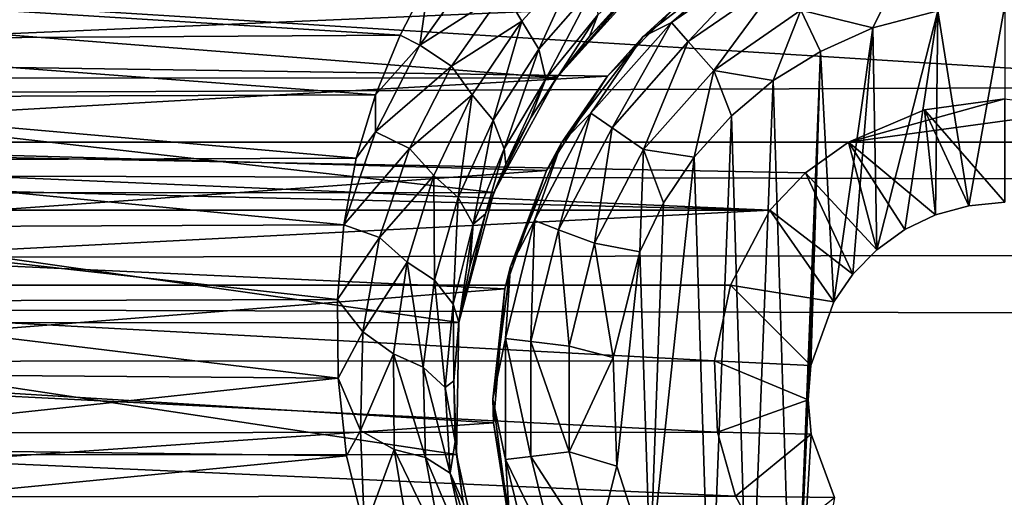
# Model space of a CAD drawing. Header units: metres. Extents: x -95 to 103, y -12 to 12.
# Tile 170 of 256: x -61.7 to -59.2, y 6.89 to 8.1. Entities that reach past the tile are written whole.
import ezdxf

# ---------------------------------------------------------------- set-up
doc = ezdxf.new("R2010")
doc.units = ezdxf.units.M
doc.layers.add('solid_P74500', color=7, linetype='CONTINUOUS')
doc.layers.add('solid_P74500_01', color=7, linetype='CONTINUOUS')

msp = doc.modelspace()

# ---------------------------------------------------------------- linework, layer by layer
at = {"layer": 'solid_P74500'}
for points in [[(-12.2, 5.05, 0.5), (-11.7, 9.776363, 0.5), (-88, 9.776363, 0.5)], [(-12.2, 5.05, 0.5), (-88, 9.776363, 0.5), (-88, 5.05, 0.5)], [(92.5, 7.752533, 9.805175), (92.5, 8.487373, 9.175829), (-94.018356, 8.209083, 9.426609)], [(-60.274479, 8.266009, -9.1982), (-60.426731, 8.098949, -9.376516), (-60.471039, 8.175805, -9.385549)], [(-60.383152, 8.028093, -9.327198), (-60.426731, 8.098949, -9.376516), (-60.274479, 8.266009, -9.1982)], [(-60.240917, 8.190633, -9.147759), (-60.383152, 8.028093, -9.327198), (-60.274479, 8.266009, -9.1982)], [(-60.074623, 8.259929, -8.903189), (-60.169182, 8.15029, -8.879545), (-60.255077, 8.060224, -8.98037)], [(-60.074623, 8.259929, -8.903189), (-60.255077, 8.060224, -8.98037), (-60.233376, 8.115582, -9.073152)], [(-59.849998, 8.265833, -11.5), (-60.11924, 8.059238, -11.5), (-60.03117, 8.13967, -5.635225)], [(-60.046974, 8.096038, -11.614588), (-60.11924, 8.059238, -11.5), (-59.849998, 8.265833, -11.5)], [(-59.793568, 8.270952, -11.614588), (-60.046974, 8.096038, -11.614588), (-59.849998, 8.265833, -11.5)], [(-60.003849, 8.047357, -11.712049), (-60.046974, 8.096038, -11.614588), (-59.793568, 8.270952, -11.614588)], [(-59.763344, 8.213364, -11.712049), (-60.003849, 8.047357, -11.712049), (-59.793568, 8.270952, -11.614588)], [(-60.543545, 8.238771, -9.384665), (-60.685516, 8.038312, -9.565678), (-60.661537, 8.207409, -9.428066)], [(-60.471039, 8.175805, -9.385549), (-60.685516, 8.038312, -9.565678), (-60.543545, 8.238771, -9.384665)], [(92.5, 7.752533, 9.805175), (-94.018356, 8.209083, 9.426609), (-94.018356, 7.447287, 10.039319)], [(-60.661537, 8.207409, -9.428066), (-60.735615, 8.064089, -9.550941), (-62.728512, 8.18801, -9.444919)], [(-60.685516, 8.038312, -9.565678), (-60.735615, 8.064089, -9.550941), (-60.661537, 8.207409, -9.428066)], [(-59.763344, 8.213364, -11.712049), (-59.939251, 7.974443, -11.777164), (-60.003849, 8.047357, -11.712049)], [(-59.763344, 8.213364, -11.712049), (-59.718075, 8.12711, -11.777164), (-59.939251, 7.974443, -11.777164)], [(-59.718075, 8.12711, -11.777164), (-59.466789, 8.222411, -11.777164), (-59.535686, 8.081974, -11.8)], [(-59.466789, 8.222411, -11.777164), (-59.370331, 8.125382, -11.8), (-59.535686, 8.081974, -11.8)], [(-60.338188, 7.955187, -8.304517), (-60.130051, 8.186581, -8.076503), (-63.269226, 8.185938, -8.077154)], [(-60.338188, 7.955187, -8.304517), (-63.269226, 8.185938, -8.077154), (-63.061371, 7.95457, -8.305107)], [(-60.735615, 8.064089, -9.550941), (-62.65778, 8.05173, -9.561361), (-62.728512, 8.18801, -9.444919)], [(-60.471039, 8.175805, -9.385549), (-60.605495, 7.985066, -9.567982), (-60.685516, 8.038312, -9.565678)], [(-60.426731, 8.098949, -9.376516), (-60.605495, 7.985066, -9.567982), (-60.471039, 8.175805, -9.385549)], [(-60.365761, 7.953053, -9.254251), (-60.383152, 8.028093, -9.327198), (-60.240917, 8.190633, -9.147759)], [(-60.233376, 8.115582, -9.073152), (-60.365761, 7.953053, -9.254251), (-60.240917, 8.190633, -9.147759)], [(-60.169182, 8.15029, -8.879545), (-60.130051, 8.186581, -8.076503), (-60.338188, 7.955187, -8.304517)], [(-63.228165, 8.003443, -5.827108), (-63.395794, 8.161398, -5.603641), (-60.03117, 8.13967, -5.635225)], [(-60.255077, 8.060224, -8.98037), (-60.169182, 8.15029, -8.879545), (-60.338188, 7.955187, -8.304517)], [(-63.228165, 8.003443, -5.827108), (-60.03117, 8.13967, -5.635225), (-60.209461, 7.959397, -5.887105)], [(-60.11924, 8.059238, -11.5), (-60.209461, 7.959397, -5.887105), (-60.03117, 8.13967, -5.635225)], [(-59.788025, 7.948541, -11.8), (-59.939251, 7.974443, -11.777164), (-59.718075, 8.12711, -11.777164)], [(-59.668499, 8.022584, -11.8), (-59.788025, 7.948541, -11.8), (-59.718075, 8.12711, -11.777164)], [(-59.668499, 8.022584, -11.8), (-59.718075, 8.12711, -11.777164), (-59.535686, 8.081974, -11.8)], [(-59.370331, 8.125382, -11.8), (-59.525322, 7.519121, -11.8), (-59.535686, 8.081974, -11.8)], [(-59.370331, 8.125382, -11.8), (-59.4538, 7.570744, -11.8), (-59.525322, 7.519121, -11.8)], [(-59.370331, 8.125382, -11.8), (-59.376312, 7.607516, -11.8), (-59.4538, 7.570744, -11.8)], [(-59.370331, 8.125382, -11.8), (-59.291828, 7.630482, -11.8), (-59.376312, 7.607516, -11.8)], [(-59.200001, 8.14, -11.8), (-59.291828, 7.630482, -11.8), (-59.370331, 8.125382, -11.8)], [(-59.200001, 8.14, -11.8), (-59.200001, 7.64, -11.8), (-59.291828, 7.630482, -11.8)], [(-60.233376, 8.115582, -9.073152), (-60.333858, 7.961197, -9.089928), (-60.365761, 7.953053, -9.254251)], [(-60.233376, 8.115582, -9.073152), (-60.255077, 8.060224, -8.98037), (-60.333858, 7.961197, -9.089928)], [(-60.426731, 8.098949, -9.376516), (-60.552536, 7.911984, -9.562739), (-60.605495, 7.985066, -9.567982)], [(-60.499355, 7.847605, -9.513963), (-60.552536, 7.911984, -9.562739), (-60.426731, 8.098949, -9.376516)], [(-60.383152, 8.028093, -9.327198), (-60.499355, 7.847605, -9.513963), (-60.426731, 8.098949, -9.376516)], [(-60.046974, 8.096038, -11.614588), (-60.25116, 7.865563, -11.614588), (-60.11924, 8.059238, -11.5)], [(-60.197632, 7.828617, -11.712049), (-60.25116, 7.865563, -11.614588), (-60.046974, 8.096038, -11.614588)], [(-60.003849, 8.047357, -11.712049), (-60.197632, 7.828617, -11.712049), (-60.046974, 8.096038, -11.614588)], [(-59.668499, 8.022584, -11.8), (-59.535686, 8.081974, -11.8), (-59.634666, 7.386765, -11.8)], [(-59.535686, 8.081974, -11.8), (-59.586445, 7.457164, -11.8), (-59.634666, 7.386765, -11.8)], [(-59.535686, 8.081974, -11.8), (-59.525322, 7.519121, -11.8), (-59.586445, 7.457164, -11.8)], [(-60.735615, 8.064089, -9.550941), (-60.797935, 7.912471, -9.676921), (-62.65778, 8.05173, -9.561361)], [(-60.797935, 7.912471, -9.676921), (-62.599243, 7.905591, -9.682542), (-62.65778, 8.05173, -9.561361)], [(-60.685516, 8.038312, -9.565678), (-60.797935, 7.912471, -9.676921), (-60.735615, 8.064089, -9.550941)], [(-60.333858, 7.961197, -9.089928), (-60.255077, 8.060224, -8.98037), (-60.338188, 7.955187, -8.304517)], [(-60.11924, 8.059238, -11.5), (-60.325832, 7.79, -11.5), (-60.209461, 7.959397, -5.887105)], [(-60.25116, 7.865563, -11.614588), (-60.325832, 7.79, -11.5), (-60.11924, 8.059238, -11.5)], [(-60.685516, 8.038312, -9.565678), (-60.798035, 7.81858, -9.751169), (-60.797935, 7.912471, -9.676921)], [(-60.605495, 7.985066, -9.567982), (-60.798035, 7.81858, -9.751169), (-60.685516, 8.038312, -9.565678)], [(-60.4716, 7.774943, -9.441819), (-60.499355, 7.847605, -9.513963), (-60.383152, 8.028093, -9.327198)], [(-60.365761, 7.953053, -9.254251), (-60.4716, 7.774943, -9.441819), (-60.383152, 8.028093, -9.327198)], [(-60.003849, 8.047357, -11.712049), (-60.117466, 7.773282, -11.777164), (-60.197632, 7.828617, -11.712049)], [(-60.003849, 8.047357, -11.712049), (-59.939251, 7.974443, -11.777164), (-60.117466, 7.773282, -11.777164)], [(-63.077759, 7.79618, -6.10177), (-63.228165, 8.003443, -5.827108), (-60.209461, 7.959397, -5.887105)], [(-59.668499, 8.022584, -11.8), (-59.736984, 6.296785, -11.8), (-59.788025, 7.948541, -11.8)], [(-59.668499, 8.022584, -11.8), (-59.69928, 7.137952, -11.8), (-59.736984, 6.296785, -11.8)], [(-59.668499, 8.022584, -11.8), (-59.69249, 7.225389, -11.8), (-59.69928, 7.137952, -11.8)], [(-59.668499, 8.022584, -11.8), (-59.634666, 7.386765, -11.8), (-59.69249, 7.225389, -11.8)], [(-60.605495, 7.985066, -9.567982), (-60.711811, 7.775812, -9.754739), (-60.798035, 7.81858, -9.751169)], [(-60.552536, 7.911984, -9.562739), (-60.711811, 7.775812, -9.754739), (-60.605495, 7.985066, -9.567982)], [(-63.077759, 7.79618, -6.10177), (-60.209461, 7.959397, -5.887105), (-60.363678, 7.719777, -6.197987)], [(-60.49802, 7.664145, -8.573849), (-60.338188, 7.955187, -8.304517), (-63.061371, 7.95457, -8.305107)], [(-60.49802, 7.664145, -8.573849), (-63.061371, 7.95457, -8.305107), (-62.901268, 7.66248, -8.575336)], [(-60.40472, 7.853196, -9.206404), (-60.338188, 7.955187, -8.304517), (-60.49802, 7.664145, -8.573849)], [(-60.365761, 7.953053, -9.254251), (-60.466869, 7.735857, -9.32723), (-60.4716, 7.774943, -9.441819)], [(-60.365761, 7.953053, -9.254251), (-60.40472, 7.853196, -9.206404), (-60.466869, 7.735857, -9.32723)], [(-60.40472, 7.853196, -9.206404), (-60.333858, 7.961197, -9.089928), (-60.338188, 7.955187, -8.304517)], [(-60.365761, 7.953053, -9.254251), (-60.333858, 7.961197, -9.089928), (-60.40472, 7.853196, -9.206404)], [(-60.325832, 7.79, -11.5), (-60.363678, 7.719777, -6.197987), (-60.209461, 7.959397, -5.887105)], [(-59.98888, 7.75403, -11.8), (-60.117466, 7.773282, -11.777164), (-59.939251, 7.974443, -11.777164)], [(-59.894634, 7.859296, -11.8), (-59.98888, 7.75403, -11.8), (-59.939251, 7.974443, -11.777164)], [(-59.788025, 7.948541, -11.8), (-59.894634, 7.859296, -11.8), (-59.939251, 7.974443, -11.777164)], [(-59.788025, 7.948541, -11.8), (-59.849243, 6.379436, -11.8), (-59.894634, 7.859296, -11.8)], [(-59.788025, 7.948541, -11.8), (-59.736984, 6.296785, -11.8), (-59.849243, 6.379436, -11.8)], [(-60.797935, 7.912471, -9.676921), (-60.846973, 7.75142, -9.806401), (-62.599243, 7.905591, -9.682542)], [(-60.846973, 7.75142, -9.806401), (-62.553913, 7.745763, -9.810869), (-62.599243, 7.905591, -9.682542)], [(-60.798035, 7.81858, -9.751169), (-60.846973, 7.75142, -9.806401), (-60.797935, 7.912471, -9.676921)], [(-60.552536, 7.911984, -9.562739), (-60.650341, 7.707485, -9.752763), (-60.711811, 7.775812, -9.754739)], [(-60.588387, 7.651467, -9.704024), (-60.650341, 7.707485, -9.752763), (-60.552536, 7.911984, -9.562739)], [(-60.499355, 7.847605, -9.513963), (-60.588387, 7.651467, -9.704024), (-60.552536, 7.911984, -9.562739)], [(-59.200001, 7.901906, -4.3), (-59.597057, 7.792304, -4.3), (-59.404331, 7.873975, -4.3)], [(-58.99567, 7.873975, -4.3), (-59.597057, 7.792304, -4.3), (-59.200001, 7.901906, -4.3)], [(-59.200001, 7.64, -11.8), (-59.200001, 7.901906, -4.3), (-59.404331, 7.873975, -4.3)], [(-60.466869, 7.735857, -9.32723), (-60.40472, 7.853196, -9.206404), (-60.49802, 7.664145, -8.573849)], [(-60.25116, 7.865563, -11.614588), (-60.394253, 7.59292, -11.614588), (-60.325832, 7.79, -11.5)], [(-60.333443, 7.569858, -11.712049), (-60.394253, 7.59292, -11.614588), (-60.25116, 7.865563, -11.614588)], [(-60.197632, 7.828617, -11.712049), (-60.333443, 7.569858, -11.712049), (-60.25116, 7.865563, -11.614588)], [(-59.894634, 7.859296, -11.8), (-59.948109, 6.47681, -11.8), (-59.98888, 7.75403, -11.8)], [(-59.894634, 7.859296, -11.8), (-59.849243, 6.379436, -11.8), (-59.948109, 6.47681, -11.8)], [(-58.99567, 7.873975, -4.3), (-58.80294, 7.792304, -4.3), (-59.597057, 7.792304, -4.3)], [(-59.376312, 7.607516, -11.8), (-59.404331, 7.873975, -4.3), (-59.597057, 7.792304, -4.3)], [(-59.291828, 7.630482, -11.8), (-59.200001, 7.64, -11.8), (-59.404331, 7.873975, -4.3)], [(-59.376312, 7.607516, -11.8), (-59.291828, 7.630482, -11.8), (-59.404331, 7.873975, -4.3)], [(-60.550392, 7.583538, -9.631939), (-60.588387, 7.651467, -9.704024), (-60.499355, 7.847605, -9.513963)], [(-60.4716, 7.774943, -9.441819), (-60.550392, 7.583538, -9.631939), (-60.499355, 7.847605, -9.513963)], [(-60.197632, 7.828617, -11.712049), (-60.242359, 7.535316, -11.777164), (-60.333443, 7.569858, -11.712049)], [(-60.197632, 7.828617, -11.712049), (-60.117466, 7.773282, -11.777164), (-60.242359, 7.535316, -11.777164)], [(-60.798035, 7.81858, -9.751169), (-60.878757, 7.581891, -9.938055), (-60.846973, 7.75142, -9.806401)], [(-60.711811, 7.775812, -9.754739), (-60.878757, 7.581891, -9.938055), (-60.798035, 7.81858, -9.751169)], [(-85.675003, 7.792304, -1.8), (-14.325, 7.792304, -4.2), (-14.325, 7.792304, -1.8)], [(-18.802942, 7.792304, -4.2), (-14.325, 7.792304, -4.2), (-85.675003, 7.792304, -1.8)], [(-84.20311, 5.444916, -1.8), (-85.675003, 7.792304, -1.8), (-14.325, 7.792304, -1.8)], [(-19.597059, 7.792304, -4.2), (-18.802942, 7.792304, -4.2), (-85.675003, 7.792304, -1.8)], [(-23.802942, 7.792304, -4.2), (-19.597059, 7.792304, -4.2), (-85.675003, 7.792304, -1.8)], [(-24.597059, 7.792304, -4.2), (-23.802942, 7.792304, -4.2), (-85.675003, 7.792304, -1.8)], [(-28.802942, 7.792304, -4.2), (-24.597059, 7.792304, -4.2), (-85.675003, 7.792304, -1.8)], [(-29.597059, 7.792304, -4.2), (-28.802942, 7.792304, -4.2), (-85.675003, 7.792304, -1.8)], [(-33.80294, 7.792304, -4.2), (-29.597059, 7.792304, -4.2), (-85.675003, 7.792304, -1.8)], [(-34.597057, 7.792304, -4.2), (-33.80294, 7.792304, -4.2), (-85.675003, 7.792304, -1.8)], [(-38.80294, 7.792304, -4.2), (-34.597057, 7.792304, -4.2), (-85.675003, 7.792304, -1.8)], [(-39.597057, 7.792304, -4.2), (-38.80294, 7.792304, -4.2), (-85.675003, 7.792304, -1.8)], [(-43.80294, 7.792304, -4.2), (-39.597057, 7.792304, -4.2), (-85.675003, 7.792304, -1.8)], [(-44.597057, 7.792304, -4.2), (-43.80294, 7.792304, -4.2), (-85.675003, 7.792304, -1.8)], [(-48.80294, 7.792304, -4.2), (-44.597057, 7.792304, -4.2), (-85.675003, 7.792304, -1.8)], [(-49.597057, 7.792304, -4.2), (-48.80294, 7.792304, -4.2), (-85.675003, 7.792304, -1.8)], [(-53.80294, 7.792304, -4.2), (-49.597057, 7.792304, -4.2), (-85.675003, 7.792304, -1.8)], [(-54.597057, 7.792304, -4.2), (-53.80294, 7.792304, -4.2), (-85.675003, 7.792304, -1.8)], [(-58.80294, 7.792304, -4.2), (-54.597057, 7.792304, -4.2), (-85.675003, 7.792304, -1.8)], [(-59.597057, 7.792304, -4.2), (-58.80294, 7.792304, -4.2), (-85.675003, 7.792304, -1.8)], [(-63.80294, 7.792304, -4.2), (-59.597057, 7.792304, -4.2), (-85.675003, 7.792304, -1.8)], [(-83.957001, 5.406663, -1.8), (-84.20311, 5.444916, -1.8), (-14.325, 7.792304, -1.8)], [(-83.736336, 5.295372, -1.8), (-83.957001, 5.406663, -1.8), (-14.325, 7.792304, -1.8)], [(-83.736336, 5.295372, -1.8), (-14.325, 7.792304, -1.8), (-79.20311, 5.444916, -1.8)], [(-78.957001, 5.406663, -1.8), (-79.20311, 5.444916, -1.8), (-14.325, 7.792304, -1.8)], [(-78.736336, 5.295372, -1.8), (-78.957001, 5.406663, -1.8), (-14.325, 7.792304, -1.8)], [(-78.736336, 5.295372, -1.8), (-14.325, 7.792304, -1.8), (-74.20311, 5.444916, -1.8)], [(-73.957001, 5.406663, -1.8), (-74.20311, 5.444916, -1.8), (-14.325, 7.792304, -1.8)], [(-73.736336, 5.295372, -1.8), (-73.957001, 5.406663, -1.8), (-14.325, 7.792304, -1.8)], [(-73.736336, 5.295372, -1.8), (-14.325, 7.792304, -1.8), (-69.20311, 5.444916, -1.8)], [(-68.957001, 5.406663, -1.8), (-69.20311, 5.444916, -1.8), (-14.325, 7.792304, -1.8)], [(-68.736336, 5.295372, -1.8), (-68.957001, 5.406663, -1.8), (-14.325, 7.792304, -1.8)], [(-68.736336, 5.295372, -1.8), (-14.325, 7.792304, -1.8), (-64.20311, 5.444916, -1.8)], [(-63.957005, 5.406663, -1.8), (-64.20311, 5.444916, -1.8), (-14.325, 7.792304, -1.8)], [(-63.736332, 5.295372, -1.8), (-63.957005, 5.406663, -1.8), (-14.325, 7.792304, -1.8)], [(-63.693855, 7.714148, -4.2), (-59.796944, 7.619055, -4.2), (-63.80294, 7.792304, -4.2)], [(-59.706146, 7.714148, -4.2), (-63.80294, 7.792304, -4.2), (-59.796944, 7.619055, -4.2)], [(-59.706146, 7.714148, -4.2), (-59.597057, 7.792304, -4.2), (-63.80294, 7.792304, -4.2)], [(-63.736332, 5.295372, -1.8), (-14.325, 7.792304, -1.8), (-59.20311, 5.444916, -1.8)], [(-62.961212, 7.534212, -6.422531), (-63.077759, 7.79618, -6.10177), (-60.363678, 7.719777, -6.197987)], [(-60.711811, 7.775812, -9.754739), (-60.787632, 7.550226, -9.942742), (-60.878757, 7.581891, -9.938055)], [(-60.650341, 7.707485, -9.752763), (-60.787632, 7.550226, -9.942742), (-60.711811, 7.775812, -9.754739)], [(-60.325832, 7.79, -11.5), (-60.455704, 7.476465, -11.5), (-60.363678, 7.719777, -6.197987)], [(-60.394253, 7.59292, -11.614588), (-60.455704, 7.476465, -11.5), (-60.325832, 7.79, -11.5)], [(-59.525322, 7.519121, -11.8), (-59.597057, 7.792304, -4.2), (-59.706146, 7.714148, -4.2)], [(-59.597057, 7.792304, -4.2), (-58.80294, 7.792304, -4.3), (-58.80294, 7.792304, -4.2)], [(-59.597057, 7.792304, -4.2), (-59.597057, 7.792304, -4.3), (-58.80294, 7.792304, -4.3)], [(-59.4538, 7.570744, -11.8), (-59.597057, 7.792304, -4.3), (-59.597057, 7.792304, -4.2)], [(-59.4538, 7.570744, -11.8), (-59.376312, 7.607516, -11.8), (-59.597057, 7.792304, -4.3)], [(-59.525322, 7.519121, -11.8), (-59.4538, 7.570744, -11.8), (-59.597057, 7.792304, -4.2)], [(-58.957005, 5.406663, -1.8), (-59.20311, 5.444916, -1.8), (-14.325, 7.792304, -1.8)], [(92.5, 6.975814, 10.372194), (92.5, 7.752533, 9.805175), (-94.018356, 7.447287, 10.039319)], [(-60.846973, 7.75142, -9.806401), (-60.878757, 7.581891, -9.938055), (-62.553913, 7.745763, -9.810869)], [(-60.4716, 7.774943, -9.441819), (-60.518711, 7.610109, -9.45398), (-60.550392, 7.583538, -9.631939)], [(-60.4716, 7.774943, -9.441819), (-60.466869, 7.735857, -9.32723), (-60.518711, 7.610109, -9.45398)], [(-60.127319, 7.51358, -11.8), (-60.242359, 7.535316, -11.777164), (-60.117466, 7.773282, -11.777164)], [(-60.066879, 7.638491, -11.8), (-60.127319, 7.51358, -11.8), (-60.117466, 7.773282, -11.777164)], [(-59.98888, 7.75403, -11.8), (-60.066879, 7.638491, -11.8), (-60.117466, 7.773282, -11.777164)], [(-59.98888, 7.75403, -11.8), (-59.948109, 6.47681, -11.8), (-60.101101, 6.706655, -11.8)], [(-59.98888, 7.75403, -11.8), (-60.101101, 6.706655, -11.8), (-60.066879, 7.638491, -11.8)], [(-60.878757, 7.581891, -9.938055), (-62.520657, 7.575688, -9.942784), (-62.553913, 7.745763, -9.810869)], [(-60.518711, 7.610109, -9.45398), (-60.466869, 7.735857, -9.32723), (-60.49802, 7.664145, -8.573849)], [(-63.693855, 7.714148, -4.2), (-63.603058, 7.619055, -4.2), (-59.796944, 7.619055, -4.2)], [(-62.961212, 7.534212, -6.422531), (-60.363678, 7.719777, -6.197987), (-60.469357, 7.419488, -6.554479)], [(-60.650341, 7.707485, -9.752763), (-60.717838, 7.487616, -9.943472), (-60.787632, 7.550226, -9.942742)], [(-60.648312, 7.441767, -9.894325), (-60.717838, 7.487616, -9.943472), (-60.650341, 7.707485, -9.752763)], [(-60.588387, 7.651467, -9.704024), (-60.648312, 7.441767, -9.894325), (-60.650341, 7.707485, -9.752763)], [(-60.455704, 7.476465, -11.5), (-60.469357, 7.419488, -6.554479), (-60.363678, 7.719777, -6.197987)], [(-59.586445, 7.457164, -11.8), (-59.706146, 7.714148, -4.2), (-59.796944, 7.619055, -4.2)], [(-59.586445, 7.457164, -11.8), (-59.525322, 7.519121, -11.8), (-59.706146, 7.714148, -4.2)], [(-60.586353, 7.334234, -8.857709), (-60.49802, 7.664145, -8.573849), (-62.901268, 7.66248, -8.575336)], [(-60.586353, 7.334234, -8.857709), (-62.901268, 7.66248, -8.575336), (-62.813553, 7.333337, -8.858451)], [(-60.600716, 7.380895, -9.821639), (-60.648312, 7.441767, -9.894325), (-60.588387, 7.651467, -9.704024)], [(-60.550392, 7.583538, -9.631939), (-60.600716, 7.380895, -9.821639), (-60.588387, 7.651467, -9.704024)], [(-60.518711, 7.610109, -9.45398), (-60.49802, 7.664145, -8.573849), (-60.586353, 7.334234, -8.857709)], [(-60.066879, 7.638491, -11.8), (-60.101101, 6.706655, -11.8), (-60.127319, 7.51358, -11.8)], [(-59.796944, 7.619055, -4.2), (-63.603058, 7.619055, -4.2), (-63.503391, 7.428674, -4.528224)], [(-59.896561, 7.428859, -4.52792), (-59.796944, 7.619055, -4.2), (-63.503391, 7.428674, -4.528224)], [(-60.558952, 7.476523, -9.585154), (-60.518711, 7.610109, -9.45398), (-60.586353, 7.334234, -8.857709)], [(-60.550392, 7.583538, -9.631939), (-60.518711, 7.610109, -9.45398), (-60.558952, 7.476523, -9.585154)], [(-59.634666, 7.386765, -11.8), (-59.796944, 7.619055, -4.2), (-59.896561, 7.428859, -4.52792)], [(-59.634666, 7.386765, -11.8), (-59.586445, 7.457164, -11.8), (-59.796944, 7.619055, -4.2)], [(-60.878757, 7.581891, -9.938055), (-60.894382, 7.392529, -10.079708), (-62.520657, 7.575688, -9.942784)], [(-60.894382, 7.392529, -10.079708), (-62.501717, 7.387943, -10.08307), (-62.520657, 7.575688, -9.942784)], [(-60.787632, 7.550226, -9.942742), (-60.894382, 7.392529, -10.079708), (-60.878757, 7.581891, -9.938055)], [(-60.550392, 7.583538, -9.631939), (-60.586323, 7.335214, -9.716925), (-60.600716, 7.380895, -9.821639)], [(-60.550392, 7.583538, -9.631939), (-60.558952, 7.476523, -9.585154), (-60.586323, 7.335214, -9.716925)], [(-60.394253, 7.59292, -11.614588), (-60.467941, 7.293956, -11.614588), (-60.455704, 7.476465, -11.5)], [(-60.403378, 7.286117, -11.712049), (-60.467941, 7.293956, -11.614588), (-60.394253, 7.59292, -11.614588)], [(-60.333443, 7.569858, -11.712049), (-60.403378, 7.286117, -11.712049), (-60.394253, 7.59292, -11.614588)], [(-60.787632, 7.550226, -9.942742), (-60.830341, 7.310512, -10.129179), (-60.894382, 7.392529, -10.079708)], [(-60.717838, 7.487616, -9.943472), (-60.830341, 7.310512, -10.129179), (-60.787632, 7.550226, -9.942742)], [(-60.333443, 7.569858, -11.712049), (-60.306675, 7.274375, -11.777164), (-60.403378, 7.286117, -11.712049)], [(-60.333443, 7.569858, -11.712049), (-60.242359, 7.535316, -11.777164), (-60.306675, 7.274375, -11.777164)], [(-62.902905, 7.226828, -6.766441), (-62.961212, 7.534212, -6.422531), (-60.469357, 7.419488, -6.554479)], [(-60.194279, 7.245715, -11.8), (-60.306675, 7.274375, -11.777164), (-60.242359, 7.535316, -11.777164)], [(-60.127319, 7.51358, -11.8), (-60.194279, 7.245715, -11.8), (-60.242359, 7.535316, -11.777164)], [(-60.127319, 7.51358, -11.8), (-60.18536, 6.969674, -11.8), (-60.194279, 7.245715, -11.8)], [(-60.127319, 7.51358, -11.8), (-60.101101, 6.706655, -11.8), (-60.18536, 6.969674, -11.8)], [(-60.717838, 7.487616, -9.943472), (-60.75246, 7.254652, -10.131943), (-60.830341, 7.310512, -10.129179)], [(-60.676937, 7.220685, -10.081996), (-60.75246, 7.254652, -10.131943), (-60.717838, 7.487616, -9.943472)], [(-60.648312, 7.441767, -9.894325), (-60.676937, 7.220685, -10.081996), (-60.717838, 7.487616, -9.943472)], [(-60.586323, 7.335214, -9.716925), (-60.558952, 7.476523, -9.585154), (-60.586353, 7.334234, -8.857709)], [(-60.455704, 7.476465, -11.5), (-60.5, 7.14, -11.5), (-60.469357, 7.419488, -6.554479)], [(-60.467941, 7.293956, -11.614588), (-60.5, 7.14, -11.5), (-60.455704, 7.476465, -11.5)], [(92.5, 6.975814, 10.372194), (-94.018356, 7.447287, 10.039319), (-94.018356, 6.639937, 10.59062)], [(-59.937241, 7.236759, -4.829008), (-59.896561, 7.428859, -4.52792), (-63.503391, 7.428674, -4.528224)], [(-59.937241, 7.236759, -4.829008), (-63.503391, 7.428674, -4.528224), (-63.462597, 7.234941, -4.831732)], [(-60.620899, 7.169143, -10.008129), (-60.676937, 7.220685, -10.081996), (-60.648312, 7.441767, -9.894325)], [(-60.600716, 7.380895, -9.821639), (-60.620899, 7.169143, -10.008129), (-60.648312, 7.441767, -9.894325)], [(-59.69249, 7.225389, -11.8), (-59.896561, 7.428859, -4.52792), (-59.937241, 7.236759, -4.829008)], [(-59.69249, 7.225389, -11.8), (-59.634666, 7.386765, -11.8), (-59.896561, 7.428859, -4.52792)], [(-62.902905, 7.226828, -6.766441), (-60.469357, 7.419488, -6.554479), (-60.498337, 7.079858, -6.919943)], [(-60.5, 7.14, -11.5), (-60.498337, 7.079858, -6.919943), (-60.469357, 7.419488, -6.554479)], [(-60.893276, 7.193082, -10.222992), (-62.504425, 7.205236, -10.21443), (-62.501717, 7.387943, -10.08307)], [(-60.894382, 7.392529, -10.079708), (-60.893276, 7.193082, -10.222992), (-62.501717, 7.387943, -10.08307)], [(-60.830341, 7.310512, -10.129179), (-60.893276, 7.193082, -10.222992), (-60.894382, 7.392529, -10.079708)], [(-60.600716, 7.380895, -9.821639), (-60.599236, 7.186306, -9.850586), (-60.620899, 7.169143, -10.008129)], [(-60.600716, 7.380895, -9.821639), (-60.586323, 7.335214, -9.716925), (-60.599236, 7.186306, -9.850586)], [(-60.592739, 6.998838, -9.125035), (-60.586353, 7.334234, -8.857709), (-62.813553, 7.333337, -8.858451)], [(-60.592739, 6.998838, -9.125035), (-62.813553, 7.333337, -8.858451), (-62.807384, 6.99762, -9.125969)], [(-60.599236, 7.186306, -9.850586), (-60.586323, 7.335214, -9.716925), (-60.586353, 7.334234, -8.857709)], [(-60.599236, 7.186306, -9.850586), (-60.586353, 7.334234, -8.857709), (-60.592739, 6.998838, -9.125035)], [(-60.830341, 7.310512, -10.129179), (-60.836559, 7.059978, -10.31118), (-60.893276, 7.193082, -10.222992)], [(-60.75246, 7.254652, -10.131943), (-60.836559, 7.059978, -10.31118), (-60.830341, 7.310512, -10.129179)], [(-60.467941, 7.293956, -11.614588), (-60.467941, 6.986044, -11.614588), (-60.5, 7.14, -11.5)], [(-60.403378, 6.993884, -11.712049), (-60.467941, 6.986044, -11.614588), (-60.467941, 7.293956, -11.614588)], [(-60.403378, 7.286117, -11.712049), (-60.403378, 6.993884, -11.712049), (-60.467941, 7.293956, -11.614588)], [(-60.403378, 7.286117, -11.712049), (-60.306675, 7.274375, -11.777164), (-60.306675, 7.005625, -11.777164)], [(-60.403378, 7.286117, -11.712049), (-60.306675, 7.005625, -11.777164), (-60.403378, 6.993884, -11.712049)], [(-60.75246, 7.254652, -10.131943), (-60.75079, 7.012084, -10.315185), (-60.836559, 7.059978, -10.31118)], [(-60.671291, 6.991528, -10.264101), (-60.75079, 7.012084, -10.315185), (-60.75246, 7.254652, -10.131943)], [(-60.676937, 7.220685, -10.081996), (-60.671291, 6.991528, -10.264101), (-60.75246, 7.254652, -10.131943)], [(-60.194279, 7.245715, -11.8), (-60.306675, 7.005625, -11.777164), (-60.306675, 7.274375, -11.777164)], [(-59.929634, 7.055848, -5.089697), (-63.462597, 7.234941, -4.831732), (-63.470741, 7.053593, -5.092822)], [(-59.929634, 7.055848, -5.089697), (-59.937241, 7.236759, -4.829008), (-63.462597, 7.234941, -4.831732)], [(-62.920132, 6.912104, -7.087512), (-62.902905, 7.226828, -6.766441), (-60.498337, 7.079858, -6.919943)], [(-60.194279, 7.245715, -11.8), (-60.18536, 6.969674, -11.8), (-60.306675, 7.005625, -11.777164)], [(-59.69928, 7.137952, -11.8), (-59.937241, 7.236759, -4.829008), (-59.929634, 7.055848, -5.089697)], [(-59.69928, 7.137952, -11.8), (-59.69249, 7.225389, -11.8), (-59.937241, 7.236759, -4.829008)], [(-60.893276, 7.193082, -10.222992), (-62.527477, 7.01674, -10.344823), (-62.504425, 7.205236, -10.21443)], [(-60.608536, 6.951431, -10.188554), (-60.671291, 6.991528, -10.264101), (-60.676937, 7.220685, -10.081996)], [(-60.620899, 7.169143, -10.008129), (-60.608536, 6.951431, -10.188554), (-60.676937, 7.220685, -10.081996)], [(-60.893276, 7.193082, -10.222992), (-60.871647, 6.995722, -10.359048), (-62.527477, 7.01674, -10.344823)], [(-60.836559, 7.059978, -10.31118), (-60.871647, 6.995722, -10.359048), (-60.893276, 7.193082, -10.222992)], [(-60.620899, 7.169143, -10.008129), (-60.599236, 7.186306, -9.850586), (-60.595856, 7.032367, -9.985543)], [(-60.595856, 7.032367, -9.985543), (-60.599236, 7.186306, -9.850586), (-60.592739, 6.998838, -9.125035)], [(-60.620899, 7.169143, -10.008129), (-60.595856, 7.032367, -9.985543), (-60.608536, 6.951431, -10.188554)], [(-60.5, 7.14, -11.5), (-60.455704, 6.803535, -11.5), (-60.498337, 7.079858, -6.919943)], [(-60.467941, 6.986044, -11.614588), (-60.455704, 6.803535, -11.5), (-60.5, 7.14, -11.5)], [(-59.691769, 7.050595, -11.8), (-59.69928, 7.137952, -11.8), (-59.929634, 7.055848, -5.089697)], [(-59.736984, 6.296785, -11.8), (-59.69928, 7.137952, -11.8), (-59.691769, 7.050595, -11.8)], [(-62.920132, 6.912104, -7.087512), (-60.498337, 7.079858, -6.919943), (-60.441578, 6.754933, -7.237463)], [(-60.455704, 6.803535, -11.5), (-60.441578, 6.754933, -7.237463), (-60.498337, 7.079858, -6.919943)], [(-59.883789, 6.893729, -5.307212), (-63.470741, 7.053593, -5.092822), (-63.517292, 6.891102, -5.310623)], [(-59.883789, 6.893729, -5.307212), (-59.929634, 7.055848, -5.089697), (-63.470741, 7.053593, -5.092822)], [(-60.836559, 7.059978, -10.31118), (-60.826168, 6.807505, -10.483696), (-60.871647, 6.995722, -10.359048)], [(-60.75079, 7.012084, -10.315185), (-60.826168, 6.807505, -10.483696), (-60.836559, 7.059978, -10.31118)], [(-59.691769, 7.050595, -11.8), (-59.929634, 7.055848, -5.089697), (-59.883789, 6.893729, -5.307212)], [(-59.632656, 6.88986, -11.8), (-59.691769, 7.050595, -11.8), (-59.883789, 6.893729, -5.307212)], [(-59.736984, 6.296785, -11.8), (-59.691769, 7.050595, -11.8), (-59.632656, 6.88986, -11.8)], [(-60.608536, 6.951431, -10.188554), (-60.595856, 7.032367, -9.985543), (-60.575176, 6.877535, -10.115139)], [(-60.575176, 6.877535, -10.115139), (-60.595856, 7.032367, -9.985543), (-60.592739, 6.998838, -9.125035)], [(-60.871647, 6.995722, -10.359048), (-62.568153, 6.830747, -10.468567), (-62.527477, 7.01674, -10.344823)], [(-60.75079, 7.012084, -10.315185), (-60.708988, 6.764045, -10.49017), (-60.826168, 6.807505, -10.483696)], [(-60.627998, 6.758184, -10.437667), (-60.708988, 6.764045, -10.49017), (-60.75079, 7.012084, -10.315185)], [(-60.671291, 6.991528, -10.264101), (-60.627998, 6.758184, -10.437667), (-60.75079, 7.012084, -10.315185)], [(-60.403378, 6.993884, -11.712049), (-60.306675, 7.005625, -11.777164), (-60.242359, 6.744685, -11.777164)], [(-60.18536, 6.969674, -11.8), (-60.242359, 6.744685, -11.777164), (-60.306675, 7.005625, -11.777164)], [(92.5, 6.152128, 10.880493), (92.5, 6.975814, 10.372194), (-94.018356, 6.639937, 10.59062)], [(-60.523228, 6.683096, -9.358751), (-62.807384, 6.99762, -9.125969), (-62.877129, 6.682053, -9.359496)], [(-60.523228, 6.683096, -9.358751), (-60.592739, 6.998838, -9.125035), (-62.807384, 6.99762, -9.125969)], [(-60.871647, 6.995722, -10.359048), (-60.826168, 6.807505, -10.483696), (-62.568153, 6.830747, -10.468567)], [(-60.560867, 6.731433, -10.36002), (-60.627998, 6.758184, -10.437667), (-60.671291, 6.991528, -10.264101)], [(-60.608536, 6.951431, -10.188554), (-60.560867, 6.731433, -10.36002), (-60.671291, 6.991528, -10.264101)], [(-60.575176, 6.877535, -10.115139), (-60.592739, 6.998838, -9.125035), (-60.523228, 6.683096, -9.358751)], [(-60.403378, 6.993884, -11.712049), (-60.333443, 6.710143, -11.712049), (-60.467941, 6.986044, -11.614588)], [(-60.467941, 6.986044, -11.614588), (-60.394253, 6.687079, -11.614588), (-60.455704, 6.803535, -11.5)], [(-60.333443, 6.710143, -11.712049), (-60.394253, 6.687079, -11.614588), (-60.467941, 6.986044, -11.614588)], [(-60.403378, 6.993884, -11.712049), (-60.242359, 6.744685, -11.777164), (-60.333443, 6.710143, -11.712049)], [(-60.608536, 6.951431, -10.188554), (-60.575176, 6.877535, -10.115139), (-60.536762, 6.723989, -10.236818)], [(-60.608536, 6.951431, -10.188554), (-60.536762, 6.723989, -10.236818), (-60.560867, 6.731433, -10.36002)], [(-60.18536, 6.969674, -11.8), (-60.101101, 6.706655, -11.8), (-60.242359, 6.744685, -11.777164)], [(-63.004631, 6.629024, -7.352973), (-62.920132, 6.912104, -7.087512), (-60.441578, 6.754933, -7.237463)], [(-59.807301, 6.752329, -5.485987), (-63.517292, 6.891102, -5.310623), (-63.594624, 6.74956, -5.489393)], [(-59.807301, 6.752329, -5.485987), (-59.883789, 6.893729, -5.307212), (-63.517292, 6.891102, -5.310623)], [(-59.632656, 6.88986, -11.8), (-59.883789, 6.893729, -5.307212), (-59.807301, 6.752329, -5.485987)]]:
    msp.add_3dface(points, dxfattribs=at)
at = {"layer": 'solid_P74500_01'}
for points in [[(-92.5, 7.788958, 8.459974), (-92.5, 8.940191, 7.233159), (92.5, 8.572252, 7.665731)], [(-92.5, 7.788958, 8.459974), (92.5, 8.572252, 7.665731), (92.5, 7.29035, 8.893468)], [(-92.5, 6.467994, 9.508519), (-92.5, 7.788958, 8.459974), (92.5, 7.29035, 8.893468)], [(-92.5, 6.467994, 9.508519), (92.5, 7.29035, 8.893468), (92.5, 5.836015, 9.908373)]]:
    msp.add_3dface(points, dxfattribs=at)

doc.saveas('drawing.dxf')
